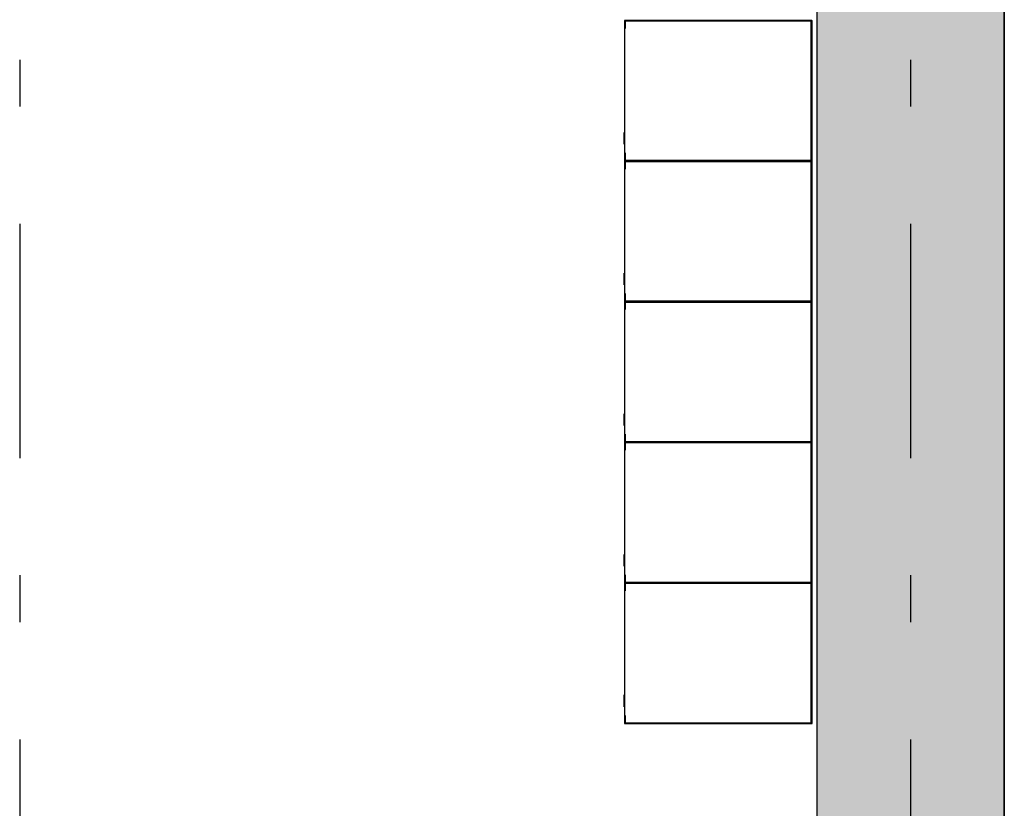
# Model space of a CAD drawing. Extents: x 2 to 87, y -108 to 11.
# Tile 234 of 256: x 19.83 to 21.93, y -12.95 to -11.27. Entities that reach past the tile are written whole.
import ezdxf

# ---------------------------------------------------------------- set-up
doc = ezdxf.new("R2010")
doc.units = 0
doc.header["$MEASUREMENT"] = 0
doc.linetypes.add('DASHDOT', pattern=[1, 0.5, -0.25, 0, -0.25])
for name, color, linetype in [('16', 7, 'CONTINUOUS'), ('2', 7, 'CONTINUOUS'), ('25', 7, 'CONTINUOUS'), ('5', 7, 'CONTINUOUS')]:
    doc.layers.add(name, color=color, linetype=linetype)

msp = doc.modelspace()

# ---------------------------------------------------------------- linework, layer by layer
at = {"layer": '16', "color": 62, "linetype": 'Continuous'}
for p, q in [((21.1176, -11.2744), (21.1176, -11.5728)), ((21.5168, -11.2736), (21.1184, -11.2736)), ((21.1184, -11.2907), (21.1184, -11.2744)), ((21.1184, -11.2744), (21.5168, -11.2744)), ((21.1192, -11.276), (21.1192, -11.2907)), ((21.5152, -11.2752), (21.12, -11.2752)), ((21.516, -11.5712), (21.516, -11.276)), ((21.5168, -11.2744), (21.5168, -11.5728)), ((21.5176, -11.5728), (21.5176, -11.2744)), ((21.1192, -11.2907), (21.1184, -11.2907)), ((21.1166, -11.5348), (21.1166, -11.5158)), ((21.1171, -11.5378), (21.1171, -11.5128)), ((21.1184, -11.5728), (21.1184, -11.5565)), ((21.1184, -11.5565), (21.1192, -11.5565)), ((21.1192, -11.5565), (21.1192, -11.5712)), ((21.1176, -11.5744), (21.1176, -11.8728)), ((21.5168, -11.5728), (21.1184, -11.5728)), ((21.1184, -11.5736), (21.5168, -11.5736)), ((21.5168, -11.5736), (21.1184, -11.5736)), ((21.1184, -11.5907), (21.1184, -11.5744)), ((21.1184, -11.5744), (21.5168, -11.5744)), ((21.1192, -11.5907), (21.1184, -11.5907)), ((21.1192, -11.576), (21.1192, -11.5907)), ((21.12, -11.572), (21.5152, -11.572)), ((21.5152, -11.5752), (21.12, -11.5752)), ((21.516, -11.8712), (21.516, -11.576)), ((21.5168, -11.5744), (21.5168, -11.8728)), ((21.5176, -11.8728), (21.5176, -11.5744)), ((21.1166, -11.8348), (21.1166, -11.8158)), ((21.1171, -11.8378), (21.1171, -11.8128)), ((21.1184, -11.8728), (21.1184, -11.8565)), ((21.1184, -11.8565), (21.1192, -11.8565)), ((21.1192, -11.8565), (21.1192, -11.8712)), ((21.1176, -11.8744), (21.1176, -12.1728)), ((21.5168, -11.8728), (21.1184, -11.8728)), ((21.1184, -11.8736), (21.5168, -11.8736)), ((21.5168, -11.8736), (21.1184, -11.8736)), ((21.1184, -11.8907), (21.1184, -11.8744)), ((21.1184, -11.8744), (21.5168, -11.8744)), ((21.1192, -11.876), (21.1192, -11.8907)), ((21.12, -11.872), (21.5152, -11.872)), ((21.5152, -11.8752), (21.12, -11.8752)), ((21.516, -12.1712), (21.516, -11.876)), ((21.5168, -11.8744), (21.5168, -12.1728)), ((21.5176, -12.1728), (21.5176, -11.8744)), ((21.1192, -11.8907), (21.1184, -11.8907)), ((21.1166, -12.1348), (21.1166, -12.1158)), ((21.1171, -12.1378), (21.1171, -12.1128)), ((21.1184, -12.1728), (21.1184, -12.1565)), ((21.1184, -12.1565), (21.1192, -12.1565)), ((21.1192, -12.1565), (21.1192, -12.1712)), ((21.1176, -12.1744), (21.1176, -12.4728)), ((21.5168, -12.1728), (21.1184, -12.1728)), ((21.1184, -12.1736), (21.5168, -12.1736)), ((21.5168, -12.1736), (21.1184, -12.1736)), ((21.1184, -12.1907), (21.1184, -12.1744)), ((21.1184, -12.1744), (21.5168, -12.1744)), ((21.1192, -12.176), (21.1192, -12.1907)), ((21.12, -12.172), (21.5152, -12.172)), ((21.5152, -12.1752), (21.12, -12.1752)), ((21.516, -12.4712), (21.516, -12.176)), ((21.5168, -12.1744), (21.5168, -12.4728)), ((21.5176, -12.4728), (21.5176, -12.1744)), ((21.1192, -12.1907), (21.1184, -12.1907)), ((21.1166, -12.4348), (21.1166, -12.4158)), ((21.1171, -12.4378), (21.1171, -12.4128)), ((21.1184, -12.4728), (21.1184, -12.4565)), ((21.1184, -12.4565), (21.1192, -12.4565)), ((21.5168, -12.4728), (21.1184, -12.4728)), ((21.1184, -12.4736), (21.5168, -12.4736)), ((21.5168, -12.4736), (21.1184, -12.4736)), ((21.1192, -12.4565), (21.1192, -12.4712)), ((21.12, -12.472), (21.5152, -12.472)), ((21.1176, -12.4744), (21.1176, -12.7728)), ((21.1184, -12.4907), (21.1184, -12.4744)), ((21.1184, -12.4744), (21.5168, -12.4744)), ((21.1192, -12.4907), (21.1184, -12.4907)), ((21.1192, -12.476), (21.1192, -12.4907)), ((21.5152, -12.4752), (21.12, -12.4752)), ((21.516, -12.7712), (21.516, -12.476)), ((21.5168, -12.4744), (21.5168, -12.7728)), ((21.5176, -12.7728), (21.5176, -12.4744)), ((21.1166, -12.7348), (21.1166, -12.7158)), ((21.1171, -12.7378), (21.1171, -12.7128)), ((21.1184, -12.7728), (21.1184, -12.7565)), ((21.1184, -12.7565), (21.1192, -12.7565)), ((21.1192, -12.7565), (21.1192, -12.7712)), ((21.5168, -12.7728), (21.1184, -12.7728)), ((21.1184, -12.7736), (21.5168, -12.7736)), ((21.12, -12.772), (21.5152, -12.772))]:
    msp.add_line(p, q, dxfattribs=at)
for points in [[(21.5168, -11.2743), (21.5169, -11.2743), (21.5169, -11.2743), (21.5169, -11.2743), (21.5169, -11.2743), (21.5169, -11.2743), (21.5169, -11.2743), (21.5169, -11.2743), (21.5169, -11.2743), (21.5169, -11.2743), (21.5169, -11.2743), (21.5169, -11.2743), (21.5169, -11.2743), (21.5169, -11.2743), (21.5169, -11.2743), (21.5169, -11.2743), (21.5169, -11.2743), (21.5169, -11.2743), (21.5169, -11.2743), (21.5169, -11.2743), (21.5169, -11.2743), (21.5169, -11.2743), (21.5169, -11.2743), (21.5169, -11.2743), (21.5169, -11.2742), (21.517, -11.2742), (21.517, -11.2742), (21.517, -11.2742), (21.517, -11.2742), (21.517, -11.2742), (21.517, -11.2742), (21.517, -11.2742), (21.517, -11.2742), (21.517, -11.2742), (21.517, -11.2742), (21.517, -11.2742), (21.517, -11.2742), (21.517, -11.2742), (21.517, -11.2742), (21.517, -11.2742), (21.517, -11.2742), (21.517, -11.2742), (21.517, -11.2742), (21.517, -11.2742), (21.517, -11.2742), (21.517, -11.2742), (21.517, -11.2742), (21.517, -11.2742), (21.517, -11.2742), (21.517, -11.2742), (21.5171, -11.2741), (21.5171, -11.2741), (21.5171, -11.2741), (21.5171, -11.2741), (21.5171, -11.2741), (21.5171, -11.2741), (21.5171, -11.2741), (21.5171, -11.2741), (21.5171, -11.2741), (21.5171, -11.2741), (21.5171, -11.2741), (21.5171, -11.2741), (21.5171, -11.2741), (21.5171, -11.2741), (21.5171, -11.2741), (21.5171, -11.2741), (21.5171, -11.2741), (21.5171, -11.2741), (21.5171, -11.2741), (21.5171, -11.2741), (21.5171, -11.2741), (21.5171, -11.2741), (21.5171, -11.2741), (21.5171, -11.2741), (21.5171, -11.2741), (21.5171, -11.2741), (21.5171, -11.2741), (21.5172, -11.274), (21.5173, -11.2739), (21.5173, -11.2739), (21.5173, -11.2739), (21.5173, -11.2739), (21.5173, -11.2739), (21.5173, -11.2739), (21.5173, -11.2739), (21.5173, -11.2739), (21.5173, -11.2739), (21.5173, -11.2739), (21.5173, -11.2739), (21.5173, -11.2739), (21.5173, -11.2739), (21.5173, -11.2739), (21.5173, -11.2739), (21.5173, -11.2739), (21.5173, -11.2739), (21.5173, -11.2739), (21.5173, -11.2739), (21.5173, -11.2739), (21.5173, -11.2739), (21.5173, -11.2739), (21.5173, -11.2739), (21.5173, -11.2739), (21.5173, -11.2739), (21.5173, -11.2739), (21.5173, -11.2739), (21.5173, -11.2739), (21.5173, -11.2739), (21.5173, -11.2739), (21.5173, -11.2739), (21.5173, -11.2739), (21.5173, -11.2739), (21.5173, -11.2739), (21.5174, -11.2738), (21.5174, -11.2738), (21.5174, -11.2738), (21.5174, -11.2738), (21.5174, -11.2738), (21.5174, -11.2738), (21.5174, -11.2738), (21.5174, -11.2738), (21.5174, -11.2738), (21.5174, -11.2738), (21.5174, -11.2738), (21.5174, -11.2738), (21.5174, -11.2738), (21.5174, -11.2738), (21.5174, -11.2738), (21.5174, -11.2738), (21.5174, -11.2738), (21.5174, -11.2738), (21.5174, -11.2738), (21.5174, -11.2738), (21.5174, -11.2738), (21.5174, -11.2738), (21.5174, -11.2738), (21.5174, -11.2738), (21.5174, -11.2738), (21.5174, -11.2738), (21.5174, -11.2738), (21.5174, -11.2738), (21.5174, -11.2738), (21.5174, -11.2738), (21.5174, -11.2738), (21.5174, -11.2738), (21.5174, -11.2738), (21.5174, -11.2738), (21.5174, -11.2738), (21.5174, -11.2738), (21.5174, -11.2738), (21.5174, -11.2738), (21.5174, -11.2738), (21.5174, -11.2738), (21.5174, -11.2738), (21.5175, -11.2737), (21.5175, -11.2736), (21.5176, -11.2736)], [(21.5168, -11.5728), (21.5169, -11.5729), (21.5169, -11.5729), (21.5169, -11.5729), (21.5169, -11.5729), (21.5169, -11.5729), (21.5169, -11.5729), (21.5169, -11.5729), (21.5169, -11.5729), (21.5169, -11.5729), (21.5169, -11.5729), (21.5169, -11.5729), (21.5169, -11.5729), (21.5169, -11.5729), (21.5169, -11.5729), (21.5169, -11.5729), (21.5169, -11.5729), (21.5169, -11.5729), (21.5169, -11.5729), (21.5169, -11.5729), (21.5169, -11.5729), (21.5169, -11.5729), (21.5169, -11.5729), (21.5169, -11.5729), (21.5169, -11.5729), (21.517, -11.573), (21.517, -11.573), (21.517, -11.573), (21.517, -11.573), (21.517, -11.573), (21.517, -11.573), (21.517, -11.573), (21.517, -11.573), (21.517, -11.573), (21.517, -11.573), (21.517, -11.573), (21.517, -11.573), (21.517, -11.573), (21.517, -11.573), (21.517, -11.573), (21.517, -11.573), (21.517, -11.573), (21.517, -11.573), (21.517, -11.573), (21.517, -11.573), (21.517, -11.573), (21.517, -11.573), (21.517, -11.573), (21.517, -11.573), (21.517, -11.573), (21.5171, -11.5731), (21.5171, -11.5731), (21.5171, -11.5731), (21.5171, -11.5731), (21.5171, -11.5731), (21.5171, -11.5731), (21.5171, -11.5731), (21.5171, -11.5731), (21.5171, -11.5731), (21.5171, -11.5731), (21.5171, -11.5731), (21.5171, -11.5731), (21.5171, -11.5731), (21.5171, -11.5731), (21.5171, -11.5731), (21.5171, -11.5731), (21.5171, -11.5731), (21.5171, -11.5731), (21.5171, -11.5731), (21.5171, -11.5731), (21.5171, -11.5731), (21.5171, -11.5731), (21.5171, -11.5731), (21.5171, -11.5731), (21.5171, -11.5731), (21.5171, -11.5731), (21.5171, -11.5731), (21.5172, -11.5732), (21.5173, -11.5733), (21.5173, -11.5733), (21.5173, -11.5733), (21.5173, -11.5733), (21.5173, -11.5733), (21.5173, -11.5733), (21.5173, -11.5733), (21.5173, -11.5733), (21.5173, -11.5733), (21.5173, -11.5733), (21.5173, -11.5733), (21.5173, -11.5733), (21.5173, -11.5733), (21.5173, -11.5733), (21.5173, -11.5733), (21.5173, -11.5733), (21.5173, -11.5733), (21.5173, -11.5733), (21.5173, -11.5733), (21.5173, -11.5733), (21.5173, -11.5733), (21.5173, -11.5733), (21.5173, -11.5733), (21.5173, -11.5733), (21.5173, -11.5733), (21.5173, -11.5733), (21.5173, -11.5733), (21.5173, -11.5733), (21.5173, -11.5733), (21.5173, -11.5733), (21.5173, -11.5733), (21.5173, -11.5733), (21.5173, -11.5733), (21.5173, -11.5733), (21.5174, -11.5734), (21.5174, -11.5734), (21.5174, -11.5734), (21.5174, -11.5734), (21.5174, -11.5734), (21.5174, -11.5734), (21.5174, -11.5734), (21.5174, -11.5734), (21.5174, -11.5734), (21.5174, -11.5734), (21.5174, -11.5734), (21.5174, -11.5734), (21.5174, -11.5734), (21.5174, -11.5734), (21.5174, -11.5734), (21.5174, -11.5734), (21.5174, -11.5734), (21.5174, -11.5734), (21.5174, -11.5734), (21.5174, -11.5734), (21.5174, -11.5734), (21.5174, -11.5734), (21.5174, -11.5734), (21.5174, -11.5734), (21.5174, -11.5734), (21.5174, -11.5734), (21.5174, -11.5734), (21.5174, -11.5734), (21.5174, -11.5734), (21.5174, -11.5734), (21.5174, -11.5734), (21.5174, -11.5734), (21.5174, -11.5734), (21.5174, -11.5734), (21.5174, -11.5734), (21.5174, -11.5734), (21.5174, -11.5734), (21.5174, -11.5734), (21.5174, -11.5734), (21.5174, -11.5734), (21.5174, -11.5734), (21.5175, -11.5735), (21.5176, -11.5736)], [(21.5168, -11.5743), (21.5169, -11.5743), (21.5169, -11.5743), (21.5169, -11.5743), (21.5169, -11.5743), (21.5169, -11.5743), (21.5169, -11.5743), (21.5169, -11.5743), (21.5169, -11.5743), (21.5169, -11.5743), (21.5169, -11.5743), (21.5169, -11.5743), (21.5169, -11.5743), (21.5169, -11.5743), (21.5169, -11.5743), (21.5169, -11.5743), (21.5169, -11.5743), (21.5169, -11.5743), (21.5169, -11.5743), (21.5169, -11.5743), (21.5169, -11.5743), (21.5169, -11.5743), (21.5169, -11.5743), (21.5169, -11.5743), (21.5169, -11.5742), (21.517, -11.5742), (21.517, -11.5742), (21.517, -11.5742), (21.517, -11.5742), (21.517, -11.5742), (21.517, -11.5742), (21.517, -11.5742), (21.517, -11.5742), (21.517, -11.5742), (21.517, -11.5742), (21.517, -11.5742), (21.517, -11.5742), (21.517, -11.5742), (21.517, -11.5742), (21.517, -11.5742), (21.517, -11.5742), (21.517, -11.5742), (21.517, -11.5742), (21.517, -11.5742), (21.517, -11.5742), (21.517, -11.5742), (21.517, -11.5742), (21.517, -11.5742), (21.517, -11.5742), (21.517, -11.5742), (21.5171, -11.5741), (21.5171, -11.5741), (21.5171, -11.5741), (21.5171, -11.5741), (21.5171, -11.5741), (21.5171, -11.5741), (21.5171, -11.5741), (21.5171, -11.5741), (21.5171, -11.5741), (21.5171, -11.5741), (21.5171, -11.5741), (21.5171, -11.5741), (21.5171, -11.5741), (21.5171, -11.5741), (21.5171, -11.5741), (21.5171, -11.5741), (21.5171, -11.5741), (21.5171, -11.5741), (21.5171, -11.5741), (21.5171, -11.5741), (21.5171, -11.5741), (21.5171, -11.5741), (21.5171, -11.5741), (21.5171, -11.5741), (21.5171, -11.5741), (21.5171, -11.5741), (21.5171, -11.5741), (21.5172, -11.574), (21.5173, -11.5739), (21.5173, -11.5739), (21.5173, -11.5739), (21.5173, -11.5739), (21.5173, -11.5739), (21.5173, -11.5739), (21.5173, -11.5739), (21.5173, -11.5739), (21.5173, -11.5739), (21.5173, -11.5739), (21.5173, -11.5739), (21.5173, -11.5739), (21.5173, -11.5739), (21.5173, -11.5739), (21.5173, -11.5739), (21.5173, -11.5739), (21.5173, -11.5739), (21.5173, -11.5739), (21.5173, -11.5739), (21.5173, -11.5739), (21.5173, -11.5739), (21.5173, -11.5739), (21.5173, -11.5739), (21.5173, -11.5739), (21.5173, -11.5739), (21.5173, -11.5739), (21.5173, -11.5739), (21.5173, -11.5739), (21.5173, -11.5739), (21.5173, -11.5739), (21.5173, -11.5739), (21.5173, -11.5739), (21.5173, -11.5739), (21.5173, -11.5739), (21.5174, -11.5738), (21.5174, -11.5738), (21.5174, -11.5738), (21.5174, -11.5738), (21.5174, -11.5738), (21.5174, -11.5738), (21.5174, -11.5738), (21.5174, -11.5738), (21.5174, -11.5738), (21.5174, -11.5738), (21.5174, -11.5738), (21.5174, -11.5738), (21.5174, -11.5738), (21.5174, -11.5738), (21.5174, -11.5738), (21.5174, -11.5738), (21.5174, -11.5738), (21.5174, -11.5738), (21.5174, -11.5738), (21.5174, -11.5738), (21.5174, -11.5738), (21.5174, -11.5738), (21.5174, -11.5738), (21.5174, -11.5738), (21.5174, -11.5738), (21.5174, -11.5738), (21.5174, -11.5738), (21.5174, -11.5738), (21.5174, -11.5738), (21.5174, -11.5738), (21.5174, -11.5738), (21.5174, -11.5738), (21.5174, -11.5738), (21.5174, -11.5738), (21.5174, -11.5738), (21.5174, -11.5738), (21.5174, -11.5738), (21.5174, -11.5738), (21.5174, -11.5738), (21.5174, -11.5738), (21.5174, -11.5738), (21.5175, -11.5737), (21.5175, -11.5736), (21.5176, -11.5736)], [(21.5168, -11.8728), (21.5169, -11.8729), (21.5169, -11.8729), (21.5169, -11.8729), (21.5169, -11.8729), (21.5169, -11.8729), (21.5169, -11.8729), (21.5169, -11.8729), (21.5169, -11.8729), (21.5169, -11.8729), (21.5169, -11.8729), (21.5169, -11.8729), (21.5169, -11.8729), (21.5169, -11.8729), (21.5169, -11.8729), (21.5169, -11.8729), (21.5169, -11.8729), (21.5169, -11.8729), (21.5169, -11.8729), (21.5169, -11.8729), (21.5169, -11.8729), (21.5169, -11.8729), (21.5169, -11.8729), (21.5169, -11.8729), (21.5169, -11.8729), (21.517, -11.873), (21.517, -11.873), (21.517, -11.873), (21.517, -11.873), (21.517, -11.873), (21.517, -11.873), (21.517, -11.873), (21.517, -11.873), (21.517, -11.873), (21.517, -11.873), (21.517, -11.873), (21.517, -11.873), (21.517, -11.873), (21.517, -11.873), (21.517, -11.873), (21.517, -11.873), (21.517, -11.873), (21.517, -11.873), (21.517, -11.873), (21.517, -11.873), (21.517, -11.873), (21.517, -11.873), (21.517, -11.873), (21.517, -11.873), (21.517, -11.873), (21.5171, -11.8731), (21.5171, -11.8731), (21.5171, -11.8731), (21.5171, -11.8731), (21.5171, -11.8731), (21.5171, -11.8731), (21.5171, -11.8731), (21.5171, -11.8731), (21.5171, -11.8731), (21.5171, -11.8731), (21.5171, -11.8731), (21.5171, -11.8731), (21.5171, -11.8731), (21.5171, -11.8731), (21.5171, -11.8731), (21.5171, -11.8731), (21.5171, -11.8731), (21.5171, -11.8731), (21.5171, -11.8731), (21.5171, -11.8731), (21.5171, -11.8731), (21.5171, -11.8731), (21.5171, -11.8731), (21.5171, -11.8731), (21.5171, -11.8731), (21.5171, -11.8731), (21.5171, -11.8731), (21.5172, -11.8732), (21.5173, -11.8733), (21.5173, -11.8733), (21.5173, -11.8733), (21.5173, -11.8733), (21.5173, -11.8733), (21.5173, -11.8733), (21.5173, -11.8733), (21.5173, -11.8733), (21.5173, -11.8733), (21.5173, -11.8733), (21.5173, -11.8733), (21.5173, -11.8733), (21.5173, -11.8733), (21.5173, -11.8733), (21.5173, -11.8733), (21.5173, -11.8733), (21.5173, -11.8733), (21.5173, -11.8733), (21.5173, -11.8733), (21.5173, -11.8733), (21.5173, -11.8733), (21.5173, -11.8733), (21.5173, -11.8733), (21.5173, -11.8733), (21.5173, -11.8733), (21.5173, -11.8733), (21.5173, -11.8733), (21.5173, -11.8733), (21.5173, -11.8733), (21.5173, -11.8733), (21.5173, -11.8733), (21.5173, -11.8733), (21.5173, -11.8733), (21.5173, -11.8733), (21.5174, -11.8734), (21.5174, -11.8734), (21.5174, -11.8734), (21.5174, -11.8734), (21.5174, -11.8734), (21.5174, -11.8734), (21.5174, -11.8734), (21.5174, -11.8734), (21.5174, -11.8734), (21.5174, -11.8734), (21.5174, -11.8734), (21.5174, -11.8734), (21.5174, -11.8734), (21.5174, -11.8734), (21.5174, -11.8734), (21.5174, -11.8734), (21.5174, -11.8734), (21.5174, -11.8734), (21.5174, -11.8734), (21.5174, -11.8734), (21.5174, -11.8734), (21.5174, -11.8734), (21.5174, -11.8734), (21.5174, -11.8734), (21.5174, -11.8734), (21.5174, -11.8734), (21.5174, -11.8734), (21.5174, -11.8734), (21.5174, -11.8734), (21.5174, -11.8734), (21.5174, -11.8734), (21.5174, -11.8734), (21.5174, -11.8734), (21.5174, -11.8734), (21.5174, -11.8734), (21.5174, -11.8734), (21.5174, -11.8734), (21.5174, -11.8734), (21.5174, -11.8734), (21.5174, -11.8734), (21.5174, -11.8734), (21.5175, -11.8735), (21.5176, -11.8736)], [(21.5168, -11.8743), (21.5169, -11.8743), (21.5169, -11.8743), (21.5169, -11.8743), (21.5169, -11.8743), (21.5169, -11.8743), (21.5169, -11.8743), (21.5169, -11.8743), (21.5169, -11.8743), (21.5169, -11.8743), (21.5169, -11.8743), (21.5169, -11.8743), (21.5169, -11.8743), (21.5169, -11.8743), (21.5169, -11.8743), (21.5169, -11.8743), (21.5169, -11.8743), (21.5169, -11.8743), (21.5169, -11.8743), (21.5169, -11.8743), (21.5169, -11.8743), (21.5169, -11.8743), (21.5169, -11.8743), (21.5169, -11.8743), (21.5169, -11.8742), (21.517, -11.8742), (21.517, -11.8742), (21.517, -11.8742), (21.517, -11.8742), (21.517, -11.8742), (21.517, -11.8742), (21.517, -11.8742), (21.517, -11.8742), (21.517, -11.8742), (21.517, -11.8742), (21.517, -11.8742), (21.517, -11.8742), (21.517, -11.8742), (21.517, -11.8742), (21.517, -11.8742), (21.517, -11.8742), (21.517, -11.8742), (21.517, -11.8742), (21.517, -11.8742), (21.517, -11.8742), (21.517, -11.8742), (21.517, -11.8742), (21.517, -11.8742), (21.517, -11.8742), (21.517, -11.8742), (21.5171, -11.8741), (21.5171, -11.8741), (21.5171, -11.8741), (21.5171, -11.8741), (21.5171, -11.8741), (21.5171, -11.8741), (21.5171, -11.8741), (21.5171, -11.8741), (21.5171, -11.8741), (21.5171, -11.8741), (21.5171, -11.8741), (21.5171, -11.8741), (21.5171, -11.8741), (21.5171, -11.8741), (21.5171, -11.8741), (21.5171, -11.8741), (21.5171, -11.8741), (21.5171, -11.8741), (21.5171, -11.8741), (21.5171, -11.8741), (21.5171, -11.8741), (21.5171, -11.8741), (21.5171, -11.8741), (21.5171, -11.8741), (21.5171, -11.8741), (21.5171, -11.8741), (21.5171, -11.8741), (21.5172, -11.874), (21.5173, -11.8739), (21.5173, -11.8739), (21.5173, -11.8739), (21.5173, -11.8739), (21.5173, -11.8739), (21.5173, -11.8739), (21.5173, -11.8739), (21.5173, -11.8739), (21.5173, -11.8739), (21.5173, -11.8739), (21.5173, -11.8739), (21.5173, -11.8739), (21.5173, -11.8739), (21.5173, -11.8739), (21.5173, -11.8739), (21.5173, -11.8739), (21.5173, -11.8739), (21.5173, -11.8739), (21.5173, -11.8739), (21.5173, -11.8739), (21.5173, -11.8739), (21.5173, -11.8739), (21.5173, -11.8739), (21.5173, -11.8739), (21.5173, -11.8739), (21.5173, -11.8739), (21.5173, -11.8739), (21.5173, -11.8739), (21.5173, -11.8739), (21.5173, -11.8739), (21.5173, -11.8739), (21.5173, -11.8739), (21.5173, -11.8739), (21.5173, -11.8739), (21.5174, -11.8738), (21.5174, -11.8738), (21.5174, -11.8738), (21.5174, -11.8738), (21.5174, -11.8738), (21.5174, -11.8738), (21.5174, -11.8738), (21.5174, -11.8738), (21.5174, -11.8738), (21.5174, -11.8738), (21.5174, -11.8738), (21.5174, -11.8738), (21.5174, -11.8738), (21.5174, -11.8738), (21.5174, -11.8738), (21.5174, -11.8738), (21.5174, -11.8738), (21.5174, -11.8738), (21.5174, -11.8738), (21.5174, -11.8738), (21.5174, -11.8738), (21.5174, -11.8738), (21.5174, -11.8738), (21.5174, -11.8738), (21.5174, -11.8738), (21.5174, -11.8738), (21.5174, -11.8738), (21.5174, -11.8738), (21.5174, -11.8738), (21.5174, -11.8738), (21.5174, -11.8738), (21.5174, -11.8738), (21.5174, -11.8738), (21.5174, -11.8738), (21.5174, -11.8738), (21.5174, -11.8738), (21.5174, -11.8738), (21.5174, -11.8738), (21.5174, -11.8738), (21.5174, -11.8738), (21.5174, -11.8738), (21.5175, -11.8736), (21.5176, -11.8736)], [(21.5168, -12.1728), (21.5169, -12.1729), (21.5169, -12.1729), (21.5169, -12.1729), (21.5169, -12.1729), (21.5169, -12.1729), (21.5169, -12.1729), (21.5169, -12.1729), (21.5169, -12.1729), (21.5169, -12.1729), (21.5169, -12.1729), (21.5169, -12.1729), (21.5169, -12.1729), (21.5169, -12.1729), (21.5169, -12.1729), (21.5169, -12.1729), (21.5169, -12.1729), (21.5169, -12.1729), (21.5169, -12.1729), (21.5169, -12.1729), (21.5169, -12.1729), (21.5169, -12.1729), (21.5169, -12.1729), (21.5169, -12.1729), (21.5169, -12.1729), (21.517, -12.173), (21.517, -12.173), (21.517, -12.173), (21.517, -12.173), (21.517, -12.173), (21.517, -12.173), (21.517, -12.173), (21.517, -12.173), (21.517, -12.173), (21.517, -12.173), (21.517, -12.173), (21.517, -12.173), (21.517, -12.173), (21.517, -12.173), (21.517, -12.173), (21.517, -12.173), (21.517, -12.173), (21.517, -12.173), (21.517, -12.173), (21.517, -12.173), (21.517, -12.173), (21.517, -12.173), (21.517, -12.173), (21.517, -12.173), (21.517, -12.173), (21.5171, -12.1731), (21.5171, -12.1731), (21.5171, -12.1731), (21.5171, -12.1731), (21.5171, -12.1731), (21.5171, -12.1731), (21.5171, -12.1731), (21.5171, -12.1731), (21.5171, -12.1731), (21.5171, -12.1731), (21.5171, -12.1731), (21.5171, -12.1731), (21.5171, -12.1731), (21.5171, -12.1731), (21.5171, -12.1731), (21.5171, -12.1731), (21.5171, -12.1731), (21.5171, -12.1731), (21.5171, -12.1731), (21.5171, -12.1731), (21.5171, -12.1731), (21.5171, -12.1731), (21.5171, -12.1731), (21.5171, -12.1731), (21.5171, -12.1731), (21.5171, -12.1731), (21.5171, -12.1731), (21.5172, -12.1732), (21.5173, -12.1733), (21.5173, -12.1733), (21.5173, -12.1733), (21.5173, -12.1733), (21.5173, -12.1733), (21.5173, -12.1733), (21.5173, -12.1733), (21.5173, -12.1733), (21.5173, -12.1733), (21.5173, -12.1733), (21.5173, -12.1733), (21.5173, -12.1733), (21.5173, -12.1733), (21.5173, -12.1733), (21.5173, -12.1733), (21.5173, -12.1733), (21.5173, -12.1733), (21.5173, -12.1733), (21.5173, -12.1733), (21.5173, -12.1733), (21.5173, -12.1733), (21.5173, -12.1733), (21.5173, -12.1733), (21.5173, -12.1733), (21.5173, -12.1733), (21.5173, -12.1733), (21.5173, -12.1733), (21.5173, -12.1733), (21.5173, -12.1733), (21.5173, -12.1733), (21.5173, -12.1733), (21.5173, -12.1733), (21.5173, -12.1733), (21.5173, -12.1733), (21.5174, -12.1734), (21.5174, -12.1734), (21.5174, -12.1734), (21.5174, -12.1734), (21.5174, -12.1734), (21.5174, -12.1734), (21.5174, -12.1734), (21.5174, -12.1734), (21.5174, -12.1734), (21.5174, -12.1734), (21.5174, -12.1734), (21.5174, -12.1734), (21.5174, -12.1734), (21.5174, -12.1734), (21.5174, -12.1734), (21.5174, -12.1734), (21.5174, -12.1734), (21.5174, -12.1734), (21.5174, -12.1734), (21.5174, -12.1734), (21.5174, -12.1734), (21.5174, -12.1734), (21.5174, -12.1734), (21.5174, -12.1734), (21.5174, -12.1734), (21.5174, -12.1734), (21.5174, -12.1734), (21.5174, -12.1734), (21.5174, -12.1734), (21.5174, -12.1734), (21.5174, -12.1734), (21.5174, -12.1734), (21.5174, -12.1734), (21.5174, -12.1734), (21.5174, -12.1734), (21.5174, -12.1734), (21.5174, -12.1734), (21.5174, -12.1734), (21.5174, -12.1734), (21.5174, -12.1734), (21.5174, -12.1734), (21.5175, -12.1735), (21.5176, -12.1736)], [(21.5168, -12.1743), (21.5169, -12.1743), (21.5169, -12.1743), (21.5169, -12.1743), (21.5169, -12.1743), (21.5169, -12.1743), (21.5169, -12.1743), (21.5169, -12.1743), (21.5169, -12.1743), (21.5169, -12.1743), (21.5169, -12.1743), (21.5169, -12.1743), (21.5169, -12.1743), (21.5169, -12.1743), (21.5169, -12.1743), (21.5169, -12.1743), (21.5169, -12.1743), (21.5169, -12.1743), (21.5169, -12.1743), (21.5169, -12.1743), (21.5169, -12.1743), (21.5169, -12.1743), (21.5169, -12.1743), (21.5169, -12.1743), (21.5169, -12.1742), (21.517, -12.1742), (21.517, -12.1742), (21.517, -12.1742), (21.517, -12.1742), (21.517, -12.1742), (21.517, -12.1742), (21.517, -12.1742), (21.517, -12.1742), (21.517, -12.1742), (21.517, -12.1742), (21.517, -12.1742), (21.517, -12.1742), (21.517, -12.1742), (21.517, -12.1742), (21.517, -12.1742), (21.517, -12.1742), (21.517, -12.1742), (21.517, -12.1742), (21.517, -12.1742), (21.517, -12.1742), (21.517, -12.1742), (21.517, -12.1742), (21.517, -12.1742), (21.517, -12.1742), (21.517, -12.1742), (21.5171, -12.1741), (21.5171, -12.1741), (21.5171, -12.1741), (21.5171, -12.1741), (21.5171, -12.1741), (21.5171, -12.1741), (21.5171, -12.1741), (21.5171, -12.1741), (21.5171, -12.1741), (21.5171, -12.1741), (21.5171, -12.1741), (21.5171, -12.1741), (21.5171, -12.1741), (21.5171, -12.1741), (21.5171, -12.1741), (21.5171, -12.1741), (21.5171, -12.1741), (21.5171, -12.1741), (21.5171, -12.1741), (21.5171, -12.1741), (21.5171, -12.1741), (21.5171, -12.1741), (21.5171, -12.1741), (21.5171, -12.1741), (21.5171, -12.1741), (21.5171, -12.1741), (21.5171, -12.1741), (21.5172, -12.174), (21.5173, -12.1739), (21.5173, -12.1739), (21.5173, -12.1739), (21.5173, -12.1739), (21.5173, -12.1739), (21.5173, -12.1739), (21.5173, -12.1739), (21.5173, -12.1739), (21.5173, -12.1739), (21.5173, -12.1739), (21.5173, -12.1739), (21.5173, -12.1739), (21.5173, -12.1739), (21.5173, -12.1739), (21.5173, -12.1739), (21.5173, -12.1739), (21.5173, -12.1739), (21.5173, -12.1739), (21.5173, -12.1739), (21.5173, -12.1739), (21.5173, -12.1739), (21.5173, -12.1739), (21.5173, -12.1739), (21.5173, -12.1739), (21.5173, -12.1739), (21.5173, -12.1739), (21.5173, -12.1739), (21.5173, -12.1739), (21.5173, -12.1739), (21.5173, -12.1739), (21.5173, -12.1739), (21.5173, -12.1739), (21.5173, -12.1739), (21.5173, -12.1739), (21.5174, -12.1738), (21.5174, -12.1738), (21.5174, -12.1738), (21.5174, -12.1738), (21.5174, -12.1738), (21.5174, -12.1738), (21.5174, -12.1738), (21.5174, -12.1738), (21.5174, -12.1738), (21.5174, -12.1738), (21.5174, -12.1738), (21.5174, -12.1738), (21.5174, -12.1738), (21.5174, -12.1738), (21.5174, -12.1738), (21.5174, -12.1738), (21.5174, -12.1738), (21.5174, -12.1738), (21.5174, -12.1738), (21.5174, -12.1738), (21.5174, -12.1738), (21.5174, -12.1738), (21.5174, -12.1738), (21.5174, -12.1738), (21.5174, -12.1738), (21.5174, -12.1738), (21.5174, -12.1738), (21.5174, -12.1738), (21.5174, -12.1738), (21.5174, -12.1738), (21.5174, -12.1738), (21.5174, -12.1738), (21.5174, -12.1738), (21.5174, -12.1738), (21.5174, -12.1738), (21.5174, -12.1738), (21.5174, -12.1738), (21.5174, -12.1738), (21.5174, -12.1738), (21.5174, -12.1738), (21.5174, -12.1738), (21.5175, -12.1737), (21.5175, -12.1736), (21.5176, -12.1736)], [(21.5168, -12.4728), (21.5169, -12.4729), (21.5169, -12.4729), (21.5169, -12.4729), (21.5169, -12.4729), (21.5169, -12.4729), (21.5169, -12.4729), (21.5169, -12.4729), (21.5169, -12.4729), (21.5169, -12.4729), (21.5169, -12.4729), (21.5169, -12.4729), (21.5169, -12.4729), (21.5169, -12.4729), (21.5169, -12.4729), (21.5169, -12.4729), (21.5169, -12.4729), (21.5169, -12.4729), (21.5169, -12.4729), (21.5169, -12.4729), (21.5169, -12.4729), (21.5169, -12.4729), (21.5169, -12.4729), (21.5169, -12.4729), (21.5169, -12.4729), (21.517, -12.473), (21.517, -12.473), (21.517, -12.473), (21.517, -12.473), (21.517, -12.473), (21.517, -12.473), (21.517, -12.473), (21.517, -12.473), (21.517, -12.473), (21.517, -12.473), (21.517, -12.473), (21.517, -12.473), (21.517, -12.473), (21.517, -12.473), (21.517, -12.473), (21.517, -12.473), (21.517, -12.473), (21.517, -12.473), (21.517, -12.473), (21.517, -12.473), (21.517, -12.473), (21.517, -12.473), (21.517, -12.473), (21.517, -12.473), (21.517, -12.473), (21.5171, -12.4731), (21.5171, -12.4731), (21.5171, -12.4731), (21.5171, -12.4731), (21.5171, -12.4731), (21.5171, -12.4731), (21.5171, -12.4731), (21.5171, -12.4731), (21.5171, -12.4731), (21.5171, -12.4731), (21.5171, -12.4731), (21.5171, -12.4731), (21.5171, -12.4731), (21.5171, -12.4731), (21.5171, -12.4731), (21.5171, -12.4731), (21.5171, -12.4731), (21.5171, -12.4731), (21.5171, -12.4731), (21.5171, -12.4731), (21.5171, -12.4731), (21.5171, -12.4731), (21.5171, -12.4731), (21.5171, -12.4731), (21.5171, -12.4731), (21.5171, -12.4731), (21.5171, -12.4731), (21.5172, -12.4732), (21.5173, -12.4733), (21.5173, -12.4733), (21.5173, -12.4733), (21.5173, -12.4733), (21.5173, -12.4733), (21.5173, -12.4733), (21.5173, -12.4733), (21.5173, -12.4733), (21.5173, -12.4733), (21.5173, -12.4733), (21.5173, -12.4733), (21.5173, -12.4733), (21.5173, -12.4733), (21.5173, -12.4733), (21.5173, -12.4733), (21.5173, -12.4733), (21.5173, -12.4733), (21.5173, -12.4733), (21.5173, -12.4733), (21.5173, -12.4733), (21.5173, -12.4733), (21.5173, -12.4733), (21.5173, -12.4733), (21.5173, -12.4733), (21.5173, -12.4733), (21.5173, -12.4733), (21.5173, -12.4733), (21.5173, -12.4733), (21.5173, -12.4733), (21.5173, -12.4733), (21.5173, -12.4733), (21.5173, -12.4733), (21.5173, -12.4733), (21.5173, -12.4733), (21.5174, -12.4734), (21.5174, -12.4734), (21.5174, -12.4734), (21.5174, -12.4734), (21.5174, -12.4734), (21.5174, -12.4734), (21.5174, -12.4734), (21.5174, -12.4734), (21.5174, -12.4734), (21.5174, -12.4734), (21.5174, -12.4734), (21.5174, -12.4734), (21.5174, -12.4734), (21.5174, -12.4734), (21.5174, -12.4734), (21.5174, -12.4734), (21.5174, -12.4734), (21.5174, -12.4734), (21.5174, -12.4734), (21.5174, -12.4734), (21.5174, -12.4734), (21.5174, -12.4734), (21.5174, -12.4734), (21.5174, -12.4734), (21.5174, -12.4734), (21.5174, -12.4734), (21.5174, -12.4734), (21.5174, -12.4734), (21.5174, -12.4734), (21.5174, -12.4734), (21.5174, -12.4734), (21.5174, -12.4734), (21.5174, -12.4734), (21.5174, -12.4734), (21.5174, -12.4734), (21.5174, -12.4734), (21.5174, -12.4734), (21.5174, -12.4734), (21.5174, -12.4734), (21.5174, -12.4734), (21.5174, -12.4734), (21.5175, -12.4735), (21.5176, -12.4736)], [(21.5168, -12.4743), (21.5169, -12.4743), (21.5169, -12.4743), (21.5169, -12.4743), (21.5169, -12.4743), (21.5169, -12.4743), (21.5169, -12.4743), (21.5169, -12.4743), (21.5169, -12.4743), (21.5169, -12.4743), (21.5169, -12.4743), (21.5169, -12.4743), (21.5169, -12.4743), (21.5169, -12.4743), (21.5169, -12.4743), (21.5169, -12.4743), (21.5169, -12.4743), (21.5169, -12.4743), (21.5169, -12.4743), (21.5169, -12.4743), (21.5169, -12.4743), (21.5169, -12.4743), (21.5169, -12.4743), (21.5169, -12.4743), (21.5169, -12.4742), (21.517, -12.4742), (21.517, -12.4742), (21.517, -12.4742), (21.517, -12.4742), (21.517, -12.4742), (21.517, -12.4742), (21.517, -12.4742), (21.517, -12.4742), (21.517, -12.4742), (21.517, -12.4742), (21.517, -12.4742), (21.517, -12.4742), (21.517, -12.4742), (21.517, -12.4742), (21.517, -12.4742), (21.517, -12.4742), (21.517, -12.4742), (21.517, -12.4742), (21.517, -12.4742), (21.517, -12.4742), (21.517, -12.4742), (21.517, -12.4742), (21.517, -12.4742), (21.517, -12.4742), (21.517, -12.4742), (21.5171, -12.4741), (21.5171, -12.4741), (21.5171, -12.4741), (21.5171, -12.4741), (21.5171, -12.4741), (21.5171, -12.4741), (21.5171, -12.4741), (21.5171, -12.4741), (21.5171, -12.4741), (21.5171, -12.4741), (21.5171, -12.4741), (21.5171, -12.4741), (21.5171, -12.4741), (21.5171, -12.4741), (21.5171, -12.4741), (21.5171, -12.4741), (21.5171, -12.4741), (21.5171, -12.4741), (21.5171, -12.4741), (21.5171, -12.4741), (21.5171, -12.4741), (21.5171, -12.4741), (21.5171, -12.4741), (21.5171, -12.4741), (21.5171, -12.4741), (21.5171, -12.4741), (21.5171, -12.4741), (21.5172, -12.474), (21.5173, -12.4739), (21.5173, -12.4739), (21.5173, -12.4739), (21.5173, -12.4739), (21.5173, -12.4739), (21.5173, -12.4739), (21.5173, -12.4739), (21.5173, -12.4739), (21.5173, -12.4739), (21.5173, -12.4739), (21.5173, -12.4739), (21.5173, -12.4739), (21.5173, -12.4739), (21.5173, -12.4739), (21.5173, -12.4739), (21.5173, -12.4739), (21.5173, -12.4739), (21.5173, -12.4739), (21.5173, -12.4739), (21.5173, -12.4739), (21.5173, -12.4739), (21.5173, -12.4739), (21.5173, -12.4739), (21.5173, -12.4739), (21.5173, -12.4739), (21.5173, -12.4739), (21.5173, -12.4739), (21.5173, -12.4739), (21.5173, -12.4739), (21.5173, -12.4739), (21.5173, -12.4739), (21.5173, -12.4739), (21.5173, -12.4739), (21.5173, -12.4739), (21.5174, -12.4738), (21.5174, -12.4738), (21.5174, -12.4738), (21.5174, -12.4738), (21.5174, -12.4738), (21.5174, -12.4738), (21.5174, -12.4738), (21.5174, -12.4738), (21.5174, -12.4738), (21.5174, -12.4738), (21.5174, -12.4738), (21.5174, -12.4738), (21.5174, -12.4738), (21.5174, -12.4738), (21.5174, -12.4738), (21.5174, -12.4738), (21.5174, -12.4738), (21.5174, -12.4738), (21.5174, -12.4738), (21.5174, -12.4738), (21.5174, -12.4738), (21.5174, -12.4738), (21.5174, -12.4738), (21.5174, -12.4738), (21.5174, -12.4738), (21.5174, -12.4738), (21.5174, -12.4738), (21.5174, -12.4738), (21.5174, -12.4738), (21.5174, -12.4738), (21.5174, -12.4738), (21.5174, -12.4738), (21.5174, -12.4738), (21.5174, -12.4738), (21.5174, -12.4738), (21.5174, -12.4738), (21.5174, -12.4738), (21.5174, -12.4738), (21.5174, -12.4738), (21.5174, -12.4738), (21.5174, -12.4738), (21.5175, -12.4737), (21.5175, -12.4736), (21.5176, -12.4736)], [(21.5168, -12.7728), (21.5169, -12.7729), (21.5169, -12.7729), (21.5169, -12.7729), (21.5169, -12.7729), (21.5169, -12.7729), (21.5169, -12.7729), (21.5169, -12.7729), (21.5169, -12.7729), (21.5169, -12.7729), (21.5169, -12.7729), (21.5169, -12.7729), (21.5169, -12.7729), (21.5169, -12.7729), (21.5169, -12.7729), (21.5169, -12.7729), (21.5169, -12.7729), (21.5169, -12.7729), (21.5169, -12.7729), (21.5169, -12.7729), (21.5169, -12.7729), (21.5169, -12.7729), (21.5169, -12.7729), (21.5169, -12.7729), (21.5169, -12.7729), (21.517, -12.773), (21.517, -12.773), (21.517, -12.773), (21.517, -12.773), (21.517, -12.773), (21.517, -12.773), (21.517, -12.773), (21.517, -12.773), (21.517, -12.773), (21.517, -12.773), (21.517, -12.773), (21.517, -12.773), (21.517, -12.773), (21.517, -12.773), (21.517, -12.773), (21.517, -12.773), (21.517, -12.773), (21.517, -12.773), (21.517, -12.773), (21.517, -12.773), (21.517, -12.773), (21.517, -12.773), (21.517, -12.773), (21.517, -12.773), (21.517, -12.773), (21.5172, -12.7732), (21.5173, -12.7733), (21.5173, -12.7733), (21.5173, -12.7733), (21.5173, -12.7733), (21.5173, -12.7733), (21.5173, -12.7733), (21.5173, -12.7733), (21.5173, -12.7733), (21.5173, -12.7733), (21.5173, -12.7733), (21.5173, -12.7733), (21.5173, -12.7733), (21.5173, -12.7733), (21.5173, -12.7733), (21.5173, -12.7733), (21.5173, -12.7733), (21.5173, -12.7733), (21.5173, -12.7733), (21.5173, -12.7733), (21.5173, -12.7733), (21.5173, -12.7733), (21.5173, -12.7733), (21.5173, -12.7733), (21.5173, -12.7733), (21.5173, -12.7733), (21.5173, -12.7733), (21.5173, -12.7733), (21.5173, -12.7733), (21.5173, -12.7733), (21.5173, -12.7733), (21.5173, -12.7733), (21.5173, -12.7733), (21.5173, -12.7733), (21.5173, -12.7733), (21.5174, -12.7734), (21.5174, -12.7734), (21.5174, -12.7734), (21.5174, -12.7734), (21.5174, -12.7734), (21.5174, -12.7734), (21.5174, -12.7734), (21.5174, -12.7734), (21.5174, -12.7734), (21.5174, -12.7734), (21.5174, -12.7734), (21.5174, -12.7734), (21.5174, -12.7734), (21.5174, -12.7734), (21.5174, -12.7734), (21.5174, -12.7734), (21.5174, -12.7734), (21.5174, -12.7734), (21.5174, -12.7734), (21.5174, -12.7734), (21.5174, -12.7734), (21.5174, -12.7734), (21.5174, -12.7734), (21.5174, -12.7734), (21.5174, -12.7734), (21.5174, -12.7734), (21.5174, -12.7734), (21.5174, -12.7734), (21.5174, -12.7734), (21.5174, -12.7734), (21.5174, -12.7734), (21.5174, -12.7734), (21.5174, -12.7734), (21.5174, -12.7734), (21.5174, -12.7734), (21.5174, -12.7734), (21.5174, -12.7734), (21.5174, -12.7734), (21.5174, -12.7734), (21.5174, -12.7734), (21.5174, -12.7734), (21.5175, -12.7735), (21.5176, -12.7736)]]:
    msp.add_lwpolyline(points, dxfattribs=at)
for centre, start, end in [((21.1184, -11.2744), 90, 180), ((21.12, -11.276), 90, 180), ((21.5152, -11.276), 360, 90), ((21.5168, -11.2744), 360, 90), ((21.1184, -11.5728), 180, 270), ((21.1184, -11.5744), 90, 180), ((21.12, -11.5712), 180, 270), ((21.12, -11.576), 90, 180), ((21.5152, -11.5712), 270, 360), ((21.5152, -11.576), 360, 90), ((21.5168, -11.5728), 270, 360), ((21.5168, -11.5744), 360, 90), ((21.1184, -11.8728), 180, 270), ((21.1184, -11.8744), 90, 180), ((21.12, -11.8712), 180, 270), ((21.12, -11.876), 90, 180), ((21.5152, -11.8712), 270, 360), ((21.5152, -11.876), 360, 90), ((21.5168, -11.8728), 270, 360), ((21.5168, -11.8744), 360, 90), ((21.1184, -12.1728), 180, 270), ((21.1184, -12.1744), 90, 180), ((21.12, -12.1712), 180, 270), ((21.12, -12.176), 90, 180), ((21.5152, -12.1712), 270, 360), ((21.5152, -12.176), 360, 90), ((21.5168, -12.1728), 270, 360), ((21.5168, -12.1744), 360, 90), ((21.1184, -12.4728), 180, 270), ((21.1184, -12.4744), 90, 180), ((21.12, -12.4712), 180, 270), ((21.5152, -12.4712), 270, 360), ((21.5168, -12.4728), 270, 360), ((21.5168, -12.4744), 360, 90), ((21.12, -12.476), 90, 180), ((21.5152, -12.476), 360, 90), ((21.1184, -12.7728), 180, 270), ((21.12, -12.7712), 180, 270), ((21.5152, -12.7712), 270, 360), ((21.5168, -12.7728), 270, 360)]:
    msp.add_arc(centre, 0.0008, start, end, dxfattribs=at)
at = {"layer": '2', "color": 62, "linetype": 'Continuous'}
for p, q in [((21.5276, -10.3075), (21.5276, -13.0169)), ((21.9276, -13.0169), (21.9276, -10.3075))]:
    msp.add_line(p, q, dxfattribs=at)
at = {"layer": '25', "color": 62, "linetype": 'Continuous'}
for p, q in [((21.5276, -10.3075), (21.5276, -12.5342)), ((21.9276, -10.3075), (21.9276, -12.5342)), ((21.5276, -12.5342), (21.5276, -13.0169)), ((21.9276, -12.5342), (21.9276, -13.0169))]:
    msp.add_line(p, q, dxfattribs=at)
for points in [[(21.5276, -10.3075), (21.5276, -12.5342), (21.9276, -12.5342)], [(21.5276, -10.3075), (21.9276, -10.3075), (21.9276, -12.5342)], [(21.5276, -12.5342), (21.5276, -13.0169), (21.9276, -13.0169)], [(21.5276, -12.5342), (21.9276, -12.5342), (21.9276, -13.0169)]]:
    msp.add_solid(points, dxfattribs=at)
at = {"layer": '5', "color": 7, "linetype": 'DASHDOT'}
for p, q in [((19.8276, -7.3075), (19.8276, -96.5075)), ((21.7276, -7.3075), (21.7276, -96.5075))]:
    msp.add_line(p, q, dxfattribs=at)

doc.saveas('drawing.dxf')
